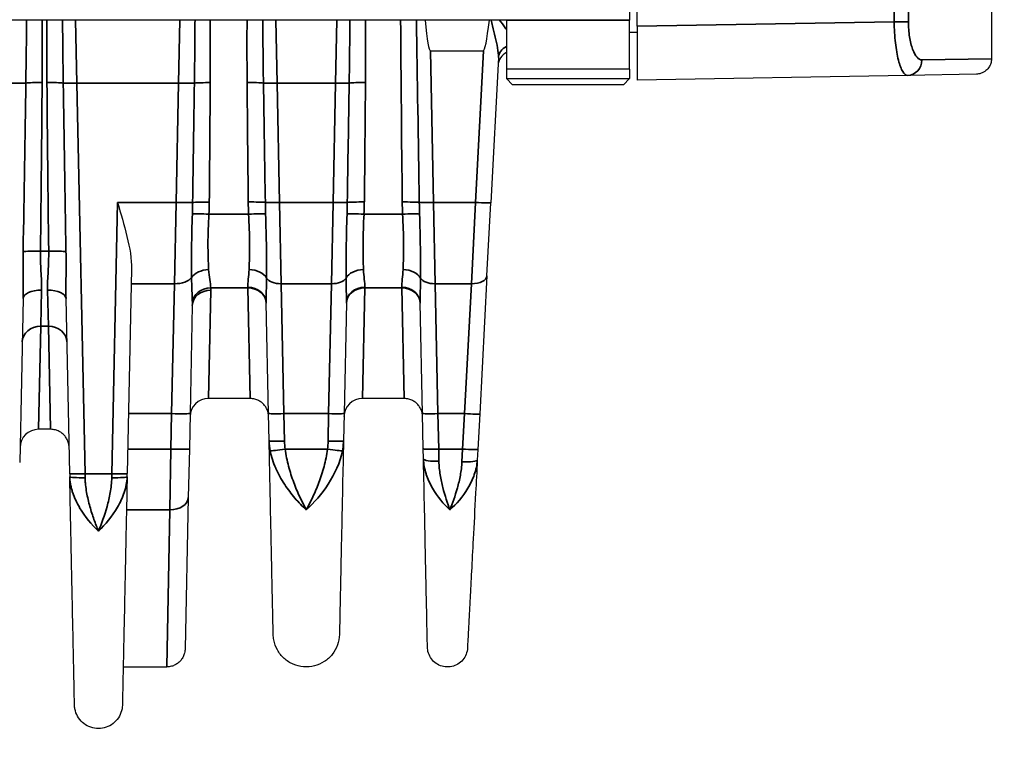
# Model space of a CAD drawing. Header units: millimetres. Extents: x 399 to 6233, y -1870 to 1602.
# Tile 117 of 256: x 4833 to 4865, y -1015 to -991. Entities that reach past the tile are written whole.
import ezdxf

# ---------------------------------------------------------------- set-up
doc = ezdxf.new("R2010")
doc.units = ezdxf.units.MM
for name, color, linetype, lineweight in [('AM_5', 3, 'Continuous', 25), ('可見 (ISO)', 7, 'Continuous', 25), ('窄部可見 (ISO)', 7, 'Continuous', 35)]:
    doc.layers.add(name, color=color, linetype=linetype, lineweight=lineweight)
doc.styles.add('尺寸標註', font='romans.shx', dxfattribs={"bigfont": 'CHINESET.SHX'})
doc.dimstyles.new('CNS1$0', dxfattribs={"dimtxt": 2.5, "dimasz": 2.5, "dimexe": 1, "dimexo": 1, "dimgap": 1.5, "dimtad": 1, "dimtoh": 1, "dimdec": 1, "dimdsep": 46, "dimtxsty": '尺寸標註', "dimcen": 0, "dimclrd": 2, "dimclre": 2, "dimclrt": 1, "dimadec": 0, "dimazin": 2, "dimtp": 0.1, "dimtm": 0.1, "dimtfac": 0.71, "dimtdec": 1, "dimtmove": 0, "dimatfit": 0, "dimfxl": 0, "dimlwd": 13, "dimlwe": 13, "dimarcsym": 0})

# ---------------------------------------------------------------- blocks, each defined once
blk = doc.blocks.new('*D290')
at = {"layer": 'AM_5', "color": 2, "lineweight": 13}
for p, q in [((4818.116, -924.944), (4881.793, -924.944)), ((4880.793, -1030.944), (4880.793, -927.444)), ((4827.43, -1033.444), (4881.793, -1033.444))]:
    blk.add_line(p, q, dxfattribs=at)
at = {"layer": 'AM_5', "color": 2, "lineweight": -2}
for points in [[(4880.377, -927.444), (4881.21, -927.444), (4880.793, -924.944)], [(4880.377, -1030.944), (4881.21, -1030.944), (4880.793, -1033.444)]]:
    blk.add_solid(points, dxfattribs=at)
at = {"layer": 'Defpoints', "color": 0, "lineweight": -2}
for p in [(4817.116, -924.944), (4880.793, -924.944), (4826.43, -1033.444)]:
    blk.add_point(p, dxfattribs=at)
at = {"layer": 'AM_5', "color": 1, "insert": (4878.043, -979.194), "char_height": 2.5, "attachment_point": 5, "rotation": 90, "style": '尺寸標註'}
blk.add_mtext('108.5', dxfattribs=at)

msp = doc.modelspace()

# ---------------------------------------------------------------- linework, layer by layer
at = {"layer": '可見 (ISO)'}
for p, q in [((4864.764, -967.801), (4864.764, -992.502)), ((4853.264, -991.444), (4853.264, -979.444)), ((4853.014, -981.044), (4853.014, -991.244)), ((4849.014, -991.244), (4744.514, -991.244)), ((4849.014, -991.244), (4849.014, -992.844)), ((4853.014, -992.844), (4853.014, -991.244)), ((4853.264, -991.444), (4853.264, -993.194)), ((4853.014, -991.644), (4853.264, -991.644)), ((4846.542, -992.244), (4848.265, -992.244)), ((4848.753, -992.466), (4848.506, -997.177)), ((4853.014, -992.844), (4849.014, -992.844)), ((4849.014, -992.844), (4849.014, -993.144)), ((4853.014, -992.844), (4853.014, -993.144)), ((4862.038, -993.041), (4853.264, -993.194)), ((4864.273, -993.002), (4862.038, -993.041)), ((4849.014, -993.144), (4853.014, -993.144)), ((4849.214, -993.344), (4849.014, -993.144)), ((4852.814, -993.344), (4849.214, -993.344)), ((4852.814, -993.344), (4853.014, -993.144)), ((4848.382, -999.549), (4848.506, -997.177)), ((4836.838, -999.328), (4836.699, -1005.969)), ((4848.382, -999.549), (4848.147, -1004.031)), ((4833.318, -1000.289), (4833.207, -1005.607)), ((4834.83, -1005.969), (4834.711, -1000.289)), ((4841.289, -1004.015), (4841.213, -1000.421)), ((4843.815, -1000.421), (4843.74, -1004.015)), ((4846.289, -1004.015), (4846.213, -1000.421)), ((4838.813, -1000.517), (4838.74, -1004.014)), ((4840.691, -1003.531), (4839.338, -1003.531)), ((4845.691, -1003.531), (4844.338, -1003.531)), ((4838.74, -1004.014), (4838.716, -1005.165)), ((4841.307, -1004.907), (4841.289, -1004.015)), ((4843.74, -1004.015), (4843.721, -1004.907)), ((4846.313, -1005.167), (4846.289, -1004.015)), ((4848.147, -1004.031), (4848.086, -1005.182)), ((4834.212, -1004.531), (4833.817, -1004.531)), ((4838.716, -1005.165), (4838.683, -1006.741)), ((4846.319, -1005.488), (4846.313, -1005.159)), ((4848.086, -1005.183), (4848.068, -1005.527)), ((4834.83, -1005.969), (4834.832, -1006.073)), ((4836.697, -1006.073), (4836.699, -1005.969)), ((4838.683, -1006.741), (4838.58, -1011.657)), ((4836.568, -1012.244), (4837.98, -1012.244))]:
    msp.add_line(p, q, dxfattribs=at)
for centre, radius, start, end in [((4849.239, -992.744), 0.5, 116.6773, 177), ((4839.338, -1004.131), 0.6, 90, 178.8), ((4844.338, -1004.131), 0.6, 90, 178.8), ((4833.817, -1005.131), 0.6, 90, 178.8)]:
    msp.add_arc(centre, radius, start, end, dxfattribs=at)
for centre, major_axis, ratio, start_param, end_param in [((4846.042, -968.371), (-0.5, 23.873), 0.02094, 2.85069, 3.141154), ((4849.515, -968.371), (1.251, 23.873), 0.020916, 3.142688, 3.433153)]:
    msp.add_ellipse(centre, major_axis=major_axis, ratio=ratio, start_param=start_param, end_param=end_param, dxfattribs=at)
for points, knots in [([(4864.764, -992.502), (4864.764, -992.556), (4864.755, -992.61), (4864.727, -992.696), (4864.711, -992.73), (4864.663, -992.809), (4864.626, -992.851), (4864.559, -992.908), (4864.531, -992.926), (4864.453, -992.968), (4864.4, -992.986), (4864.322, -992.999), (4864.297, -993.001), (4864.273, -993.002)], [0, 0, 0, 0, 0.01613951, 0.01613951, 0.02726405, 0.02726405, 0.04367273, 0.04367273, 0.05366158, 0.05366158, 0.07009685, 0.07009685, 0.07740054, 0.07740054, 0.07740054, 0.07740054]), ([(4836.384, -997.168), (4836.487, -997.519), (4836.602, -997.9), (4836.78, -998.643), (4836.845, -999.005), (4836.838, -999.328)], [-0.6655719, -0.6655719, -0.6655719, -0.6655719, -0.555783, -0.555783, -0.4460779, -0.4460779, -0.4460779, -0.4460779]), ([(4841.291, -1004.118), (4841.29, -1004.095), (4841.288, -1004.072), (4841.282, -1004.027), (4841.278, -1004.004), (4841.261, -1003.94), (4841.246, -1003.899), (4841.207, -1003.823), (4841.184, -1003.787), (4841.132, -1003.722), (4841.102, -1003.692), (4841.037, -1003.639), (4841.002, -1003.616), (4840.927, -1003.578), (4840.888, -1003.562), (4840.796, -1003.538), (4840.743, -1003.531), (4840.691, -1003.531)], [0, 0, 0, 0, 0.00692113, 0.00692113, 0.01375081, 0.01375081, 0.02679823, 0.02679823, 0.0393646, 0.0393646, 0.05193098, 0.05193098, 0.06449736, 0.06449736, 0.07706374, 0.07706374, 0.09281981, 0.09281981, 0.09281981, 0.09281981]), ([(4846.291, -1004.118), (4846.29, -1004.095), (4846.288, -1004.072), (4846.282, -1004.027), (4846.278, -1004.004), (4846.261, -1003.94), (4846.246, -1003.899), (4846.207, -1003.823), (4846.184, -1003.787), (4846.132, -1003.722), (4846.102, -1003.692), (4846.037, -1003.639), (4846.002, -1003.616), (4845.927, -1003.578), (4845.888, -1003.562), (4845.796, -1003.538), (4845.743, -1003.531), (4845.691, -1003.531)], [0, 0, 0, 0, 0.00692113, 0.00692113, 0.01375081, 0.01375081, 0.02679823, 0.02679823, 0.0393646, 0.0393646, 0.05193098, 0.05193098, 0.06449736, 0.06449736, 0.07706374, 0.07706374, 0.09281981, 0.09281981, 0.09281981, 0.09281981]), ([(4834.812, -1005.118), (4834.811, -1005.095), (4834.809, -1005.072), (4834.803, -1005.027), (4834.799, -1005.004), (4834.782, -1004.94), (4834.767, -1004.899), (4834.728, -1004.823), (4834.705, -1004.787), (4834.653, -1004.722), (4834.623, -1004.692), (4834.558, -1004.639), (4834.523, -1004.616), (4834.448, -1004.578), (4834.408, -1004.562), (4834.317, -1004.538), (4834.264, -1004.531), (4834.212, -1004.531)], [0, 0, 0, 0, 0.00692113, 0.00692113, 0.01375081, 0.01375081, 0.02679823, 0.02679823, 0.0393646, 0.0393646, 0.05193098, 0.05193098, 0.06449736, 0.06449736, 0.07706374, 0.07706374, 0.09281981, 0.09281981, 0.09281981, 0.09281981]), ([(4841.439, -1011.191), (4841.439, -1011.191), (4841.436, -1011.051), (4841.43, -1010.772), (4841.426, -1010.562), (4841.42, -1010.278), (4841.412, -1009.921), (4841.41, -1009.804), (4841.407, -1009.678), (4841.404, -1009.545), (4841.399, -1009.275), (4841.392, -1008.968), (4841.385, -1008.636), (4841.378, -1008.305), (4841.371, -1007.945), (4841.363, -1007.558), (4841.355, -1007.178), (4841.346, -1006.77), (4841.337, -1006.342), (4841.328, -1005.899), (4841.318, -1005.412), (4841.307, -1004.907)], [0.5000084, 0.5000084, 0.5000084, 0.5000084, 0.6176498, 0.6176498, 0.6176498, 0.7061501, 0.7061501, 0.7061501, 0.735298, 0.735298, 0.735298, 0.794122, 0.794122, 0.794122, 0.8529461, 0.8529461, 0.8529461, 0.9107639, 0.9107639, 0.9107639, 0.9705942, 0.9705942, 0.9705942, 0.9705942]), ([(4843.721, -1004.907), (4843.711, -1005.412), (4843.701, -1005.899), (4843.691, -1006.342), (4843.682, -1006.769), (4843.674, -1007.178), (4843.666, -1007.558), (4843.658, -1007.945), (4843.65, -1008.304), (4843.643, -1008.636), (4843.636, -1008.968), (4843.63, -1009.276), (4843.624, -1009.545), (4843.622, -1009.678), (4843.619, -1009.804), (4843.616, -1009.921), (4843.614, -1010.041), (4843.612, -1010.152), (4843.609, -1010.255), (4843.605, -1010.46), (4843.602, -1010.633), (4843.599, -1010.772), (4843.593, -1011.051), (4843.59, -1011.191), (4843.59, -1011.191)], [0.0294093, 0.0294093, 0.0294093, 0.0294093, 0.089244, 0.089244, 0.089244, 0.1470574, 0.1470574, 0.1470574, 0.2058814, 0.2058814, 0.2058814, 0.2647055, 0.2647055, 0.2647055, 0.2938656, 0.2938656, 0.2938656, 0.3235296, 0.3235296, 0.3235296, 0.3823536, 0.3823536, 0.3823536, 0.5, 0.5, 0.5, 0.5]), ([(4846.448, -1011.607), (4846.448, -1011.607), (4846.445, -1011.47), (4846.439, -1011.196), (4846.434, -1010.975), (4846.428, -1010.67), (4846.42, -1010.283), (4846.418, -1010.192), (4846.416, -1010.095), (4846.414, -1009.995), (4846.408, -1009.731), (4846.402, -1009.432), (4846.395, -1009.109), (4846.389, -1008.786), (4846.381, -1008.437), (4846.373, -1008.062), (4846.364, -1007.604), (4846.353, -1007.101), (4846.342, -1006.568), (4846.335, -1006.23), (4846.327, -1005.87), (4846.32, -1005.496)], [0.5000084, 0.5000084, 0.5000084, 0.5000084, 0.6173605, 0.6173605, 0.6173605, 0.7122881, 0.7122881, 0.7122881, 0.7347193, 0.7347193, 0.7347193, 0.7933987, 0.7933987, 0.7933987, 0.8520781, 0.8520781, 0.8520781, 0.9238154, 0.9238154, 0.9238154, 0.9694349, 0.9694349, 0.9694349, 0.9694349]), ([(4848.068, -1005.527), (4848.049, -1005.899), (4848.03, -1006.257), (4848.012, -1006.595), (4847.984, -1007.127), (4847.958, -1007.63), (4847.934, -1008.089), (4847.914, -1008.463), (4847.896, -1008.812), (4847.879, -1009.134), (4847.862, -1009.456), (4847.847, -1009.755), (4847.833, -1010.018), (4847.828, -1010.118), (4847.823, -1010.214), (4847.818, -1010.305), (4847.81, -1010.453), (4847.803, -1010.589), (4847.796, -1010.712), (4847.786, -1010.912), (4847.777, -1011.081), (4847.77, -1011.218), (4847.756, -1011.49), (4847.749, -1011.627), (4847.749, -1011.627)], [0.0306519, 0.0306519, 0.0306519, 0.0306519, 0.0761423, 0.0761423, 0.0761423, 0.1479894, 0.1479894, 0.1479894, 0.2066581, 0.2066581, 0.2066581, 0.2653269, 0.2653269, 0.2653269, 0.287704, 0.287704, 0.287704, 0.3239956, 0.3239956, 0.3239956, 0.3826644, 0.3826644, 0.3826644, 0.5, 0.5, 0.5, 0.5]), ([(4834.987, -1013.483), (4834.987, -1013.483), (4834.983, -1013.316), (4834.976, -1012.983), (4834.973, -1012.817), (4834.969, -1012.612), (4834.964, -1012.368), (4834.96, -1012.209), (4834.957, -1012.033), (4834.953, -1011.841), (4834.95, -1011.739), (4834.948, -1011.633), (4834.946, -1011.523), (4834.939, -1011.202), (4834.932, -1010.845), (4834.923, -1010.455), (4834.915, -1010.066), (4834.906, -1009.643), (4834.897, -1009.186), (4834.887, -1008.729), (4834.877, -1008.24), (4834.866, -1007.721), (4834.863, -1007.565), (4834.86, -1007.407), (4834.856, -1007.248), (4834.848, -1006.874), (4834.84, -1006.479), (4834.832, -1006.073)], [0.5000077, 0.5000077, 0.5000077, 0.5000077, 0.6183797, 0.6183797, 0.6183797, 0.6775684, 0.6775684, 0.6775684, 0.7162875, 0.7162875, 0.7162875, 0.736757, 0.736757, 0.736757, 0.7959457, 0.7959457, 0.7959457, 0.8551343, 0.8551343, 0.8551343, 0.914323, 0.914323, 0.914323, 0.9320642, 0.9320642, 0.9320642, 0.9735087, 0.9735087, 0.9735087, 0.9735087]), ([(4836.697, -1006.073), (4836.689, -1006.479), (4836.68, -1006.874), (4836.672, -1007.248), (4836.669, -1007.407), (4836.666, -1007.565), (4836.663, -1007.721), (4836.652, -1008.24), (4836.641, -1008.729), (4836.632, -1009.186), (4836.622, -1009.642), (4836.613, -1010.065), (4836.605, -1010.455), (4836.597, -1010.845), (4836.59, -1011.202), (4836.583, -1011.523), (4836.581, -1011.633), (4836.578, -1011.739), (4836.576, -1011.841), (4836.572, -1012.033), (4836.569, -1012.209), (4836.565, -1012.368), (4836.56, -1012.611), (4836.556, -1012.817), (4836.552, -1012.984), (4836.545, -1013.316), (4836.542, -1013.483), (4836.542, -1013.483)], [0.0264933, 0.0264933, 0.0264933, 0.0264933, 0.0679433, 0.0679433, 0.0679433, 0.0856819, 0.0856819, 0.0856819, 0.1448706, 0.1448706, 0.1448706, 0.2040592, 0.2040592, 0.2040592, 0.2632479, 0.2632479, 0.2632479, 0.2837247, 0.2837247, 0.2837247, 0.3224365, 0.3224365, 0.3224365, 0.3816251, 0.3816251, 0.3816251, 0.5, 0.5, 0.5, 0.5]), ([(4843.59, -1011.191), (4843.587, -1011.306), (4843.566, -1011.423), (4843.487, -1011.642), (4843.429, -1011.746), (4843.284, -1011.929), (4843.195, -1012.009), (4842.999, -1012.135), (4842.89, -1012.183), (4842.664, -1012.24), (4842.544, -1012.25), (4842.312, -1012.231), (4842.196, -1012.202), (4841.982, -1012.11), (4841.881, -1012.045), (4841.708, -1011.889), (4841.633, -1011.796), (4841.519, -1011.593), (4841.478, -1011.48), (4841.446, -1011.308), (4841.44, -1011.249), (4841.439, -1011.191)], [0, 0, 0, 0, 0.0347035, 0.0347035, 0.0696795, 0.0696795, 0.1046456, 0.1046456, 0.139612, 0.139612, 0.1745784, 0.1745784, 0.2095448, 0.2095448, 0.2445112, 0.2445112, 0.2794777, 0.2794777, 0.3144441, 0.3144441, 0.3320164, 0.3320164, 0.3320164, 0.3320164]), ([(4838.58, -1011.657), (4838.58, -1011.68), (4838.578, -1011.703), (4838.572, -1011.748), (4838.567, -1011.77), (4838.551, -1011.835), (4838.535, -1011.876), (4838.497, -1011.952), (4838.474, -1011.988), (4838.421, -1012.053), (4838.391, -1012.083), (4838.326, -1012.136), (4838.291, -1012.159), (4838.216, -1012.197), (4838.177, -1012.212), (4838.086, -1012.237), (4838.033, -1012.244), (4837.98, -1012.244)], [0, 0, 0, 0, 0.00692113, 0.00692113, 0.01375081, 0.01375081, 0.02679823, 0.02679823, 0.0393646, 0.0393646, 0.05193098, 0.05193098, 0.06449736, 0.06449736, 0.07706374, 0.07706374, 0.09281867, 0.09281867, 0.09281867, 0.09281867]), ([(4847.749, -1011.627), (4847.745, -1011.697), (4847.73, -1011.767), (4847.678, -1011.897), (4847.641, -1011.96), (4847.55, -1012.067), (4847.495, -1012.114), (4847.374, -1012.187), (4847.307, -1012.214), (4847.169, -1012.244), (4847.097, -1012.248), (4846.956, -1012.232), (4846.887, -1012.213), (4846.759, -1012.153), (4846.699, -1012.112), (4846.597, -1012.014), (4846.554, -1011.956), (4846.489, -1011.831), (4846.466, -1011.763), (4846.451, -1011.664), (4846.448, -1011.635), (4846.448, -1011.607)], [0, 0, 0, 0, 0.0209405, 0.0209405, 0.0421091, 0.0421091, 0.0632694, 0.0632694, 0.08443, 0.08443, 0.1055906, 0.1055906, 0.1267512, 0.1267512, 0.1479119, 0.1479119, 0.1690725, 0.1690725, 0.1902331, 0.1902331, 0.1988858, 0.1988858, 0.1988858, 0.1988858]), ([(4836.542, -1013.483), (4836.54, -1013.566), (4836.525, -1013.65), (4836.468, -1013.808), (4836.426, -1013.884), (4836.321, -1014.016), (4836.257, -1014.074), (4836.115, -1014.165), (4836.036, -1014.2), (4835.873, -1014.241), (4835.786, -1014.248), (4835.618, -1014.235), (4835.534, -1014.214), (4835.38, -1014.147), (4835.307, -1014.101), (4835.182, -1013.988), (4835.128, -1013.92), (4835.045, -1013.774), (4835.016, -1013.692), (4834.992, -1013.568), (4834.988, -1013.525), (4834.987, -1013.483)], [0, 0, 0, 0, 0.0250428, 0.0250428, 0.0503287, 0.0503287, 0.0756059, 0.0756059, 0.1008834, 0.1008834, 0.1261608, 0.1261608, 0.1514383, 0.1514383, 0.1767157, 0.1767157, 0.2019932, 0.2019932, 0.2272707, 0.2272707, 0.2400159, 0.2400159, 0.2400159, 0.2400159])]:
    msp.add_open_spline(points, degree=3, knots=knots, dxfattribs=at)
at = {"layer": '窄部可見 (ISO)'}
for p, q in [((4861.606, -991.299), (4861.606, -934.14)), ((4862.068, -934.139), (4862.068, -991.299)), ((4835.064, -993.291), (4835.021, -991.244)), ((4838.408, -991.244), (4838.365, -993.291)), ((4841.564, -993.291), (4841.521, -991.244)), ((4843.508, -991.244), (4843.465, -993.291)), ((4853.014, -991.244), (4849.014, -991.244)), ((4853.264, -991.444), (4861.606, -991.299)), ((4862.068, -991.299), (4861.606, -991.299)), ((4846.542, -992.244), (4846.645, -997.168)), ((4848.007, -997.168), (4848.265, -992.244)), ((4862.504, -992.541), (4864.764, -992.502)), ((4838.365, -993.291), (4835.064, -993.291)), ((4835.064, -993.291), (4835.329, -1005.976)), ((4838.284, -997.168), (4838.365, -993.291)), ((4843.465, -993.291), (4841.564, -993.291)), ((4841.564, -993.291), (4841.645, -997.168)), ((4843.384, -997.168), (4843.465, -993.291)), ((4836.199, -1005.976), (4836.384, -997.168)), ((4836.384, -997.168), (4838.284, -997.168)), ((4838.284, -997.168), (4838.235, -999.804)), ((4841.645, -997.168), (4843.384, -997.168)), ((4841.695, -999.804), (4841.645, -997.168)), ((4843.384, -997.168), (4843.334, -999.804)), ((4846.645, -997.168), (4848.007, -997.168)), ((4846.695, -999.804), (4846.645, -997.168)), ((4848.007, -997.168), (4847.882, -999.804)), ((4838.815, -997.506), (4838.815, -997.506)), ((4839.352, -997.547), (4840.641, -997.547)), ((4841.192, -997.506), (4841.192, -997.506)), ((4843.837, -997.506), (4843.837, -997.506)), ((4844.388, -997.547), (4845.641, -997.547)), ((4846.192, -997.506), (4846.192, -997.506)), ((4833.88, -998.746), (4834.148, -998.746)), ((4838.786, -999.34), (4838.786, -999.34)), ((4841.223, -999.34), (4841.223, -999.34)), ((4843.806, -999.34), (4843.806, -999.34)), ((4846.223, -999.34), (4846.223, -999.34)), ((4836.828, -999.804), (4838.235, -999.804)), ((4838.14, -1004.022), (4838.235, -999.804)), ((4841.695, -999.804), (4843.334, -999.804)), ((4841.695, -999.804), (4841.788, -1004.022)), ((4843.24, -1004.022), (4843.334, -999.804)), ((4846.695, -999.804), (4847.882, -999.804)), ((4846.695, -999.804), (4846.788, -1004.022)), ((4847.647, -1004.022), (4847.882, -999.804)), ((4833.889, -1001.183), (4833.918, -1000.013)), ((4834.111, -1000.013), (4834.14, -1001.183)), ((4839.338, -1003.531), (4839.413, -1000.014)), ((4840.614, -999.94), (4839.412, -999.94)), ((4840.613, -999.923), (4840.614, -999.94)), ((4840.691, -1003.531), (4840.614, -999.94)), ((4844.338, -1003.531), (4844.415, -999.94)), ((4844.415, -999.94), (4844.415, -999.923)), ((4845.614, -999.94), (4844.415, -999.94)), ((4845.613, -999.923), (4845.614, -999.94)), ((4845.691, -1003.531), (4845.614, -999.94)), ((4833.817, -1004.531), (4833.889, -1001.183)), ((4834.14, -1001.183), (4833.889, -1001.183)), ((4834.212, -1004.531), (4834.14, -1001.183)), ((4838.14, -1004.022), (4836.74, -1004.022)), ((4838.116, -1005.174), (4838.14, -1004.022)), ((4843.24, -1004.022), (4841.788, -1004.022)), ((4841.788, -1004.022), (4841.807, -1004.913)), ((4843.222, -1004.913), (4843.24, -1004.022)), ((4847.647, -1004.022), (4846.788, -1004.022)), ((4846.788, -1004.022), (4846.813, -1005.174)), ((4847.587, -1005.174), (4847.647, -1004.022)), ((4836.716, -1005.174), (4838.116, -1005.174)), ((4838.083, -1007.143), (4838.116, -1005.174)), ((4841.828, -1005.174), (4843.2, -1005.174)), ((4846.813, -1005.174), (4847.587, -1005.174)), ((4846.819, -1005.568), (4846.813, -1005.174)), ((4847.587, -1005.174), (4847.569, -1005.587)), ((4835.329, -1005.976), (4836.199, -1005.976)), ((4835.332, -1006.101), (4835.329, -1005.976)), ((4836.199, -1005.976), (4836.197, -1006.101)), ((4838.083, -1007.143), (4836.675, -1007.143)), ((4837.98, -1012.244), (4838.083, -1007.143))]:
    msp.add_line(p, q, dxfattribs=at)
for centre, major_axis, ratio, start_param, end_param in [((4847.017, -1014.901), (-0.964, 45.999), 0.010868, 1.03039, 1.174793), ((4849.252, -992.492), (-0.499, 0.026), 0.873657, 5.253727, 6.283185), ((4862.029, -992.541), (0.009, -0.5), 0.950581, 0, 1.554205), ((4832.965, -993.273), (0.5, -0.01), 0.034892, 4.71312, 5.795128), ((4832.512, -1014.901), (0.964, 45.999), 0.010868, 5.0711, 5.201678), ((4833.936, -993.311), (-0.6, 0.005), 0.058756, 4.712873, 5.794533), ((4833.159, -1006.113), (-0.533, -32.384), 0.019013, 1.800628, 1.978702), ((4834.093, -993.311), (-0.6, -0.005), 0.058756, 3.630245, 4.711905), ((4834.869, -1006.113), (0.533, -32.384), 0.019013, 4.304483, 4.482558), ((4835.064, -993.273), (0.5, 0.01), 0.034892, 3.62965, 4.711658), ((4835.517, -1014.901), (-0.964, 45.999), 0.010868, 1.081508, 1.212085), ((4838.365, -993.27), (-0.6, 0.013), 0.034892, 1.571527, 2.60279), ((1978.894, -953.915), (2860.217, 15.262), 0.998902, 6.262704, 6.264061), ((4839.394, -993.313), (-0.6, 0.004), 0.058757, 4.712779, 5.743713), ((4838.52, -1008.383), (-0.566, -35.382), 0.019792, 1.894088, 2.012194), ((4840.593, -993.311), (-0.6, -0.005), 0.058756, 3.630245, 4.711905), ((4841.371, -1005.832), (0.529, -32.381), 0.019208, 4.313885, 4.44068), ((4841.564, -993.273), (-0.5, -0.01), 0.034892, 0.488057, 1.570065), ((7969.044, -945.928), (-3128.226, 18.641), 0.998953, 0.021122, 0.022363), ((4843.465, -993.273), (0.5, -0.01), 0.034892, 4.71312, 5.795128), ((1715.984, -945.928), (3128.226, 18.641), 0.998953, 6.260823, 6.262063), ((4844.436, -993.311), (-0.6, 0.005), 0.058756, 4.712873, 5.794533), ((4843.658, -1005.832), (-0.529, -32.381), 0.019208, 1.842505, 1.969301), ((4838.284, -997.147), (-0.6, 0.013), 0.034892, 1.571527, 2.690649), ((4834.653, -996.744), (-0.098, 8.678), 0.48068, 4.615075, 4.658173), ((4839.363, -997.188), (-0.6, 0.006), 0.058756, 4.712939, 5.831699), ((4829.293, -997.06), (10.07, 0), 0.998272, 6.234735, 6.273976), ((4840.63, -997.187), (-0.6, -0.007), 0.058755, 3.536831, 4.711744), ((4852.308, -997.025), (-11.679, 0), 0.998272, 0.010815, 0.044766), ((4841.645, -997.151), (-0.5, -0.01), 0.034892, 0.394772, 1.570065), ((4844.195, -996.756), (-0.015, -8.387), 0.359374, 4.762021, 4.807062), ((4843.384, -997.151), (0.5, -0.01), 0.034892, 4.71312, 5.888413), ((4840.834, -996.756), (-0.015, 8.387), 0.359374, 4.617716, 4.662757), ((4844.399, -997.187), (-0.6, 0.007), 0.058755, 4.713034, 5.887947), ((4832.72, -997.025), (11.679, 0), 0.998272, 6.23842, 6.27237), ((4845.63, -997.187), (-0.6, -0.007), 0.058755, 3.536831, 4.711744), ((4857.308, -997.025), (-11.679, 0), 0.998272, 0.010815, 0.044766), ((4846.645, -997.151), (-0.5, -0.01), 0.034892, 0.394772, 1.570065), ((4849.195, -996.756), (-0.015, -8.387), 0.359374, 4.762021, 4.807062), ((4848.007, -997.151), (0.499, -0.026), 0.034852, 4.714215, 6.283185), ((4839.352, -997.582), (-0.599, 0.029), 0.058689, 4.715248, 5.8287), ((4840.641, -997.582), (-0.599, -0.027), 0.058699, 3.540675, 4.709747), ((4844.388, -997.582), (-0.599, 0.027), 0.058699, 4.715031, 5.884103), ((4845.641, -997.582), (-0.599, -0.027), 0.058699, 3.540675, 4.709747), ((4833.88, -998.781), (-0.6, 0.007), 0.058754, 4.713094, 5.925287), ((4834.148, -998.781), (0.6, 0.007), 0.058754, 0.357898, 1.570091), ((4839.342, -999.743), (-0.599, -0.027), 0.65857, 4.682756, 5.858717), ((4840.656, -999.742), (0.6, -0.02), 0.658485, 0.357875, 1.592999), ((4844.372, -999.742), (-0.6, -0.02), 0.658485, 4.690186, 5.92531), ((4845.656, -999.742), (0.6, -0.02), 0.658485, 0.357875, 1.592999), ((4838.235, -999.467), (0.6, -0.013), 0.56206, 4.724162, 5.89911), ((4841.695, -999.523), (-0.5, -0.01), 0.56206, 0.324392, 1.559023), ((4843.334, -999.523), (0.5, -0.01), 0.56206, 4.724162, 5.958793), ((4846.695, -999.523), (-0.5, -0.01), 0.56206, 0.324392, 1.559023), ((4847.882, -999.523), (0.499, -0.026), 0.561617, 4.741814, 6.283185), ((4833.918, -1000.302), (-0.6, 0.013), 0.481235, 4.722469, 6.283185), ((4834.111, -1000.302), (0.6, 0.013), 0.481235, 0, 1.560716), ((4839.413, -1000.53), (-0.6, 0.013), 0.859283, 4.730386, 6.283185), ((4839.412, -1000.454), (-0.599, -0.028), 0.856112, 4.672228, 6.168877), ((4840.613, -1000.434), (0.6, 0.013), 0.850862, 0, 1.552975), ((4840.614, -1000.454), (0.6, 0.013), 0.856313, 0, 1.552861), ((4844.415, -1000.434), (-0.6, 0.013), 0.850862, 4.73021, 6.283185), ((4844.415, -1000.454), (-0.6, 0.013), 0.856313, 4.730324, 6.283185), ((4845.613, -1000.434), (0.6, 0.013), 0.850862, 0, 1.552975), ((4845.614, -1000.454), (0.6, 0.013), 0.856313, 0, 1.552861), ((4833.889, -1001.706), (-0.6, 0.013), 0.871195, 4.730636, 6.283185), ((4834.14, -1001.706), (0.6, 0.013), 0.871195, 0, 1.552549), ((4838.14, -1004.001), (0.6, -0.013), 0.034892, 4.71312, 6.283185), ((4841.788, -1004.005), (-0.5, -0.01), 0.034892, 0, 1.570065), ((4843.24, -1004.005), (0.5, -0.01), 0.034892, 4.71312, 6.283185), ((4846.788, -1004.005), (-0.5, -0.01), 0.034892, 0, 1.570065), ((4847.647, -1004.005), (0.499, -0.026), 0.034852, 4.714215, 6.283185), ((4838.116, -1005.153), (0.6, -0.013), 0.034892, 4.71312, 6.283185), ((4841.828, -1005.156), (-0.495, -0.072), 0.034539, 0.169758, 1.565787), ((4843.2, -1005.156), (0.495, -0.072), 0.034539, 4.717398, 6.113427), ((4846.813, -1005.156), (-0.5, -0.01), 0.034892, 0, 1.570065), ((4847.587, -1005.156), (0.499, -0.026), 0.034852, 4.714215, 6.283185), ((4835.329, -1005.958), (-0.5, -0.01), 0.034892, 0, 1.570065), ((4836.197, -1006.063), (0.5, -0.01), 0.076588, 4.713993, 6.283185), ((4836.199, -1005.958), (0.5, -0.01), 0.034892, 4.71312, 6.283185), ((4836.477, -1007.005), (0.5, -0.01), 0.691378, 2.40811, 2.408131), ((4838.083, -1006.728), (0.6, -0.013), 0.69138, 4.72687, 6.283185)]:
    msp.add_ellipse(centre, major_axis=major_axis, ratio=ratio, start_param=start_param, end_param=end_param, dxfattribs=at)
for points, knots in [([(4833.406, -993.291), (4833.411, -992.958), (4833.416, -992.625), (4833.42, -992.292), (4833.424, -991.942), (4833.428, -991.593), (4833.431, -991.244)], [0, 0, 0, 0, 0.001000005, 0.001000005, 0.001000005, 0.002048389, 0.002048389, 0.002048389, 0.002048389]), ([(4834.598, -991.244), (4834.601, -991.563), (4834.604, -991.882), (4834.608, -992.202), (4834.612, -992.565), (4834.617, -992.928), (4834.622, -993.291)], [0.000041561, 0.000041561, 0.000041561, 0.000041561, 0.001000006, 0.001000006, 0.001000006, 0.00208995, 0.00208995, 0.00208995, 0.00208995]), ([(4838.88, -993.291), (4838.885, -992.892), (4838.89, -992.492), (4838.894, -992.092), (4838.896, -991.81), (4838.898, -991.527), (4838.9, -991.244)], [0, 0, 0, 0, 0.001200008, 0.001200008, 0.001200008, 0.002049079, 0.002049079, 0.002049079, 0.002049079]), ([(4841.098, -991.244), (4841.101, -991.563), (4841.104, -991.882), (4841.108, -992.202), (4841.112, -992.565), (4841.117, -992.928), (4841.122, -993.291)], [0.000041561, 0.000041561, 0.000041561, 0.000041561, 0.001000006, 0.001000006, 0.001000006, 0.00208995, 0.00208995, 0.00208995, 0.00208995]), ([(4843.906, -993.291), (4843.911, -992.958), (4843.916, -992.625), (4843.92, -992.292), (4843.924, -991.942), (4843.928, -991.593), (4843.931, -991.244)], [0, 0, 0, 0, 0.001000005, 0.001000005, 0.001000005, 0.002048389, 0.002048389, 0.002048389, 0.002048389]), ([(4848.753, -992.466), (4848.758, -992.368), (4848.745, -992.261), (4848.725, -992.148), (4848.706, -992.034), (4848.68, -991.918), (4848.652, -991.799), (4848.624, -991.68), (4848.593, -991.558), (4848.563, -991.436), (4848.547, -991.372), (4848.532, -991.308), (4848.518, -991.244)], [0, 0, 0, 0, 0.000385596, 0.000385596, 0.000385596, 0.000771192, 0.000771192, 0.000771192, 0.001156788, 0.001156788, 0.001156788, 0.001356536, 0.001356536, 0.001356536, 0.001356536]), ([(4848.79, -991.244), (4848.85, -991.33), (4848.912, -991.412), (4848.97, -991.494), (4848.985, -991.515), (4849, -991.536), (4849.014, -991.557)], [0.00055001, 0.00055001, 0.00055001, 0.00055001, 0.0008873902, 0.0008873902, 0.0008873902, 0.0009751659, 0.0009751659, 0.0009751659, 0.0009751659]), ([(4862.038, -993.041), (4861.986, -993.042), (4861.934, -993), (4861.884, -992.917), (4861.859, -992.875), (4861.835, -992.824), (4861.811, -992.763), (4861.811, -992.761), (4861.81, -992.759), (4861.809, -992.757), (4861.787, -992.698), (4861.765, -992.629), (4861.745, -992.552), (4861.745, -992.549), (4861.744, -992.546), (4861.743, -992.544), (4861.723, -992.466), (4861.705, -992.382), (4861.689, -992.291), (4861.689, -992.288), (4861.688, -992.285), (4861.687, -992.282), (4861.671, -992.19), (4861.657, -992.089), (4861.645, -991.986), (4861.621, -991.772), (4861.608, -991.537), (4861.606, -991.299)], [0, 0, 0, 0, 0.000685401, 0.000685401, 0.000685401, 0.001029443, 0.001029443, 0.001029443, 0.00104043, 0.00104043, 0.00104043, 0.001375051, 0.001375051, 0.001375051, 0.00138724, 0.00138724, 0.00138724, 0.001722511, 0.001722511, 0.001722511, 0.00173405, 0.00173405, 0.00173405, 0.002071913, 0.002071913, 0.002071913, 0.00277448, 0.00277448, 0.00277448, 0.00277448]), ([(4862.068, -991.299), (4862.068, -991.469), (4862.081, -991.637), (4862.105, -991.79), (4862.117, -991.866), (4862.132, -991.94), (4862.148, -992.007), (4862.165, -992.075), (4862.184, -992.137), (4862.205, -992.193), (4862.226, -992.25), (4862.249, -992.301), (4862.272, -992.344), (4862.296, -992.387), (4862.32, -992.424), (4862.346, -992.453), (4862.398, -992.512), (4862.451, -992.542), (4862.504, -992.541)], [0, 0, 0, 0, 0.000509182, 0.000509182, 0.000509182, 0.00076434, 0.00076434, 0.00076434, 0.001020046, 0.001020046, 0.001020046, 0.001276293, 0.001276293, 0.001276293, 0.001532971, 0.001532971, 0.001532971, 0.002047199, 0.002047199, 0.002047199, 0.002047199]), ([(4838.789, -999.605), (4838.785, -999.311), (4838.784, -998.98), (4838.788, -998.633), (4838.792, -998.285), (4838.801, -997.916), (4838.814, -997.541)], [0.001060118, 0.001060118, 0.001060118, 0.001060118, 0.002188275, 0.002188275, 0.002188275, 0.003316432, 0.003316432, 0.003316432, 0.003316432]), ([(4839.352, -997.547), (4839.333, -997.879), (4839.322, -998.206), (4839.32, -998.814), (4839.329, -999.101), (4839.342, -999.348)], [0, 0, 0, 0, 0.00099613, 0.00099613, 0.001992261, 0.001992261, 0.001992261, 0.001992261]), ([(4840.656, -999.347), (4840.666, -999.096), (4840.673, -998.814), (4840.671, -998.507), (4840.669, -998.199), (4840.659, -997.879), (4840.641, -997.547)], [0, 0, 0, 0, 0.000987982, 0.000987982, 0.000987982, 0.001975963, 0.001975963, 0.001975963, 0.001975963]), ([(4841.193, -997.544), (4841.205, -997.921), (4841.214, -998.288), (4841.223, -998.993), (4841.224, -999.322), (4841.223, -999.623)], [0, 0, 0, 0, 0.001138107, 0.001138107, 0.002276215, 0.002276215, 0.002276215, 0.002276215]), ([(4843.806, -999.623), (4843.805, -999.322), (4843.805, -998.995), (4843.81, -998.642), (4843.815, -998.289), (4843.824, -997.922), (4843.836, -997.544)], [0, 0, 0, 0, 0.001125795, 0.001125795, 0.001125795, 0.00225159, 0.00225159, 0.00225159, 0.00225159]), ([(4844.388, -997.547), (4844.37, -997.879), (4844.359, -998.202), (4844.357, -998.51), (4844.356, -998.817), (4844.362, -999.096), (4844.372, -999.347)], [0, 0, 0, 0, 0.000987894, 0.000987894, 0.000987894, 0.001975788, 0.001975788, 0.001975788, 0.001975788]), ([(4845.656, -999.347), (4845.666, -999.096), (4845.673, -998.814), (4845.671, -998.507), (4845.669, -998.199), (4845.659, -997.879), (4845.641, -997.547)], [0, 0, 0, 0, 0.000987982, 0.000987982, 0.000987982, 0.001975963, 0.001975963, 0.001975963, 0.001975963]), ([(4846.193, -997.544), (4846.205, -997.922), (4846.214, -998.287), (4846.223, -998.992), (4846.224, -999.322), (4846.223, -999.623)], [0, 0, 0, 0, 0.001125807, 0.001125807, 0.002251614, 0.002251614, 0.002251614, 0.002251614]), ([(4833.318, -1000.289), (4833.323, -1000.045), (4833.32, -999.796), (4833.317, -999.546), (4833.317, -999.541), (4833.317, -999.536), (4833.317, -999.531), (4833.315, -999.276), (4833.314, -999.02), (4833.319, -998.762)], [0, 0, 0, 0, 0.000759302, 0.000759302, 0.000759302, 0.000774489, 0.000774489, 0.000774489, 0.001548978, 0.001548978, 0.001548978, 0.001548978]), ([(4833.88, -998.746), (4833.877, -998.969), (4833.886, -999.186), (4833.909, -999.61), (4833.923, -999.818), (4833.918, -1000.013)], [0, 0, 0, 0, 0.000661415, 0.000661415, 0.001322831, 0.001322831, 0.001322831, 0.001322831]), ([(4834.111, -1000.013), (4834.106, -999.817), (4834.119, -999.614), (4834.142, -999.19), (4834.152, -998.968), (4834.148, -998.746)], [0, 0, 0, 0, 0.000661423, 0.000661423, 0.001322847, 0.001322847, 0.001322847, 0.001322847]), ([(4834.71, -998.762), (4834.715, -999.02), (4834.714, -999.277), (4834.711, -999.532), (4834.711, -999.538), (4834.711, -999.544), (4834.711, -999.551), (4834.709, -999.799), (4834.705, -1000.046), (4834.711, -1000.289)], [0, 0, 0, 0, 0.000774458, 0.000774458, 0.000774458, 0.000793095, 0.000793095, 0.000793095, 0.001548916, 0.001548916, 0.001548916, 0.001548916]), ([(4840.613, -999.923), (4840.611, -999.844), (4840.621, -999.757), (4840.631, -999.66), (4840.641, -999.564), (4840.652, -999.46), (4840.656, -999.347)], [0, 0, 0, 0, 0.000446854, 0.000446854, 0.000446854, 0.000893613, 0.000893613, 0.000893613, 0.000893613]), ([(4844.372, -999.347), (4844.377, -999.46), (4844.388, -999.564), (4844.398, -999.66), (4844.408, -999.757), (4844.417, -999.844), (4844.415, -999.923)], [0, 0, 0, 0, 0.000446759, 0.000446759, 0.000446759, 0.000893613, 0.000893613, 0.000893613, 0.000893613]), ([(4845.613, -999.923), (4845.611, -999.844), (4845.621, -999.757), (4845.631, -999.66), (4845.641, -999.564), (4845.652, -999.46), (4845.656, -999.347)], [0, 0, 0, 0, 0.000446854, 0.000446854, 0.000446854, 0.000893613, 0.000893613, 0.000893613, 0.000893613]), ([(4841.223, -999.623), (4841.222, -999.765), (4841.219, -999.905), (4841.216, -1000.043), (4841.214, -1000.172), (4841.211, -1000.298), (4841.213, -1000.421)], [0, 0, 0, 0, 0.000535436, 0.000535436, 0.000535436, 0.00103578, 0.00103578, 0.00103578, 0.00103578]), ([(4843.815, -1000.421), (4843.818, -1000.298), (4843.815, -1000.172), (4843.812, -1000.043), (4843.809, -999.905), (4843.806, -999.765), (4843.806, -999.623)], [0.000000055, 0.000000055, 0.000000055, 0.000000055, 0.000500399, 0.000500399, 0.000500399, 0.001035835, 0.001035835, 0.001035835, 0.001035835]), ([(4846.223, -999.623), (4846.222, -999.765), (4846.219, -999.905), (4846.216, -1000.043), (4846.214, -1000.172), (4846.211, -1000.298), (4846.213, -1000.421)], [0, 0, 0, 0, 0.000535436, 0.000535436, 0.000535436, 0.00103578, 0.00103578, 0.00103578, 0.00103578]), ([(4841.807, -1004.913), (4841.676, -1004.916), (4841.546, -1004.917), (4841.454, -1004.915), (4841.361, -1004.914), (4841.307, -1004.911), (4841.307, -1004.907)], [0, 0, 0, 0, 0.5, 0.5, 0.5, 1, 1, 1, 1]), ([(4843.222, -1004.913), (4843.352, -1004.916), (4843.482, -1004.917), (4843.575, -1004.916), (4843.667, -1004.915), (4843.721, -1004.912), (4843.721, -1004.907)], [0, 0, 0, 0, 0.5, 0.5, 0.5, 1, 1, 1, 1]), ([(4843.721, -1004.907), (4843.721, -1004.912), (4843.721, -1004.919), (4843.721, -1004.925), (4843.721, -1004.931), (4843.721, -1004.938), (4843.72, -1004.945), (4843.72, -1004.958), (4843.719, -1004.972), (4843.718, -1004.986), (4843.717, -1005.013), (4843.714, -1005.04), (4843.712, -1005.067), (4843.706, -1005.121), (4843.698, -1005.176), (4843.688, -1005.23)], [-0.00000006, -0.00000006, -0.00000006, -0.00000006, 0.0000185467, 0.0000185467, 0.0000185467, 0.0000394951, 0.0000394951, 0.0000394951, 0.0000814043, 0.0000814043, 0.0000814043, 0.0001653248, 0.0001653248, 0.0001653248, 0.0003340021, 0.0003340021, 0.0003340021, 0.0003340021]), ([(4842.514, -1007.143), (4842.452, -1007.087), (4842.389, -1007.028), (4842.327, -1006.964), (4842.265, -1006.901), (4842.204, -1006.835), (4842.144, -1006.765), (4842.028, -1006.63), (4841.917, -1006.484), (4841.814, -1006.326), (4841.81, -1006.321), (4841.807, -1006.316), (4841.803, -1006.31), (4841.7, -1006.152), (4841.606, -1005.982), (4841.528, -1005.808), (4841.525, -1005.802), (4841.523, -1005.796), (4841.52, -1005.79), (4841.441, -1005.609), (4841.378, -1005.421), (4841.341, -1005.23)], [-0.00001134, -0.00001134, -0.00001134, -0.00001134, 0.00028763, 0.00028763, 0.00028763, 0.0005866, 0.0005866, 0.0005866, 0.001165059, 0.001165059, 0.001165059, 0.001184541, 0.001184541, 0.001184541, 0.001762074, 0.001762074, 0.001762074, 0.001782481, 0.001782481, 0.001782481, 0.002380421, 0.002380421, 0.002380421, 0.002380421]), ([(4841.828, -1005.174), (4841.852, -1005.365), (4841.89, -1005.551), (4841.938, -1005.732), (4841.986, -1005.912), (4842.044, -1006.088), (4842.105, -1006.254), (4842.167, -1006.419), (4842.233, -1006.576), (4842.302, -1006.725), (4842.371, -1006.874), (4842.444, -1007.015), (4842.514, -1007.143)], [0, 0, 0, 0, 0.000572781, 0.000572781, 0.000572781, 0.001145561, 0.001145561, 0.001145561, 0.001718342, 0.001718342, 0.001718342, 0.002291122, 0.002291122, 0.002291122, 0.002291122]), ([(4842.514, -1007.143), (4842.586, -1007.014), (4842.658, -1006.874), (4842.727, -1006.725), (4842.795, -1006.578), (4842.86, -1006.423), (4842.921, -1006.261), (4842.983, -1006.095), (4843.04, -1005.919), (4843.089, -1005.738), (4843.137, -1005.555), (4843.177, -1005.368), (4843.2, -1005.174)], [-0.000011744, -0.000011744, -0.000011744, -0.000011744, 0.000565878, 0.000565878, 0.000565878, 0.001135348, 0.001135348, 0.001135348, 0.001714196, 0.001714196, 0.001714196, 0.002298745, 0.002298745, 0.002298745, 0.002298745]), ([(4843.688, -1005.23), (4843.615, -1005.612), (4843.437, -1005.984), (4843.226, -1006.309), (4843.016, -1006.633), (4842.765, -1006.919), (4842.514, -1007.143)], [0, 0, 0, 0, 0.00119489, 0.00119489, 0.00119489, 0.002389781, 0.002389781, 0.002389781, 0.002389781]), ([(4847.177, -1007.143), (4846.975, -1006.96), (4846.773, -1006.719), (4846.614, -1006.443), (4846.611, -1006.438), (4846.607, -1006.432), (4846.604, -1006.426), (4846.528, -1006.291), (4846.461, -1006.147), (4846.411, -1005.996), (4846.409, -1005.989), (4846.407, -1005.982), (4846.404, -1005.975), (4846.354, -1005.817), (4846.323, -1005.657), (4846.32, -1005.496)], [-0.000011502, -0.000011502, -0.000011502, -0.000011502, 0.000964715, 0.000964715, 0.000964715, 0.000984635, 0.000984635, 0.000984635, 0.001460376, 0.001460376, 0.001460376, 0.001482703, 0.001482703, 0.001482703, 0.001980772, 0.001980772, 0.001980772, 0.001980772]), ([(4846.819, -1005.568), (4846.689, -1005.571), (4846.559, -1005.565), (4846.467, -1005.551), (4846.374, -1005.538), (4846.32, -1005.517), (4846.32, -1005.496)], [0, 0, 0, 0, 0.5, 0.5, 0.5, 0.9998722, 0.9998722, 0.9998722, 0.9998722]), ([(4846.819, -1005.568), (4846.822, -1005.72), (4846.838, -1005.867), (4846.861, -1006.011), (4846.884, -1006.155), (4846.914, -1006.291), (4846.948, -1006.423), (4847.015, -1006.687), (4847.098, -1006.931), (4847.177, -1007.143)], [0, 0, 0, 0, 0.000457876, 0.000457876, 0.000457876, 0.000914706, 0.000914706, 0.000914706, 0.001829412, 0.001829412, 0.001829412, 0.001829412]), ([(4848.068, -1005.527), (4848.06, -1005.687), (4848.024, -1005.848), (4847.97, -1006), (4847.917, -1006.153), (4847.845, -1006.303), (4847.763, -1006.442), (4847.598, -1006.719), (4847.387, -1006.96), (4847.177, -1007.143)], [-0.00000006, -0.00000006, -0.00000006, -0.00000006, 0.000493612, 0.000493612, 0.000493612, 0.000987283, 0.000987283, 0.000987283, 0.001974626, 0.001974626, 0.001974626, 0.001974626]), ([(4847.177, -1007.143), (4847.262, -1006.932), (4847.348, -1006.695), (4847.458, -1006.303), (4847.491, -1006.165), (4847.543, -1005.882), (4847.562, -1005.737), (4847.569, -1005.587)], [-0.000011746, -0.000011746, -0.000011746, -0.000011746, 0.000902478, 0.000902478, 0.001359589, 0.001359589, 0.001816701, 0.001816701, 0.001816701, 0.001816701]), ([(4848.068, -1005.527), (4848.067, -1005.549), (4848.013, -1005.568), (4847.92, -1005.58), (4847.828, -1005.591), (4847.699, -1005.593), (4847.569, -1005.587)], [0, 0, 0, 0, 0.5, 0.5, 0.5, 1, 1, 1, 1]), ([(4834.832, -1006.073), (4834.832, -1006.083), (4834.886, -1006.092), (4834.978, -1006.097), (4835.071, -1006.102), (4835.201, -1006.104), (4835.332, -1006.101)], [0, 0, 0, 0, 0.5, 0.5, 0.5, 1, 1, 1, 1]), ([(4835.764, -1007.833), (4835.545, -1007.63), (4835.328, -1007.372), (4835.154, -1007.076), (4835.151, -1007.07), (4835.147, -1007.065), (4835.144, -1007.059), (4835.059, -1006.912), (4834.985, -1006.755), (4834.93, -1006.595), (4834.929, -1006.59), (4834.927, -1006.585), (4834.925, -1006.58), (4834.912, -1006.539), (4834.9, -1006.498), (4834.889, -1006.458), (4834.878, -1006.417), (4834.868, -1006.375), (4834.86, -1006.334), (4834.852, -1006.289), (4834.845, -1006.244), (4834.84, -1006.198), (4834.837, -1006.175), (4834.835, -1006.153), (4834.834, -1006.129), (4834.833, -1006.111), (4834.832, -1006.09), (4834.832, -1006.074)], [-0.000011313, -0.000011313, -0.000011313, -0.000011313, 0.001030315, 0.001030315, 0.001030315, 0.001050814, 0.001050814, 0.001050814, 0.001565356, 0.001565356, 0.001565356, 0.001581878, 0.001581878, 0.001581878, 0.001711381, 0.001711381, 0.001711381, 0.001843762, 0.001843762, 0.001843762, 0.001984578, 0.001984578, 0.001984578, 0.002055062, 0.002055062, 0.002055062, 0.002112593, 0.002112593, 0.002112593, 0.002112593]), ([(4835.332, -1006.101), (4835.332, -1006.106), (4835.332, -1006.111), (4835.332, -1006.116), (4835.332, -1006.128), (4835.333, -1006.14), (4835.333, -1006.151), (4835.334, -1006.172), (4835.335, -1006.193), (4835.336, -1006.213), (4835.339, -1006.255), (4835.342, -1006.295), (4835.346, -1006.336), (4835.355, -1006.417), (4835.366, -1006.498), (4835.38, -1006.577), (4835.408, -1006.735), (4835.445, -1006.89), (4835.486, -1007.036), (4835.526, -1007.182), (4835.571, -1007.321), (4835.619, -1007.455), (4835.666, -1007.588), (4835.716, -1007.715), (4835.764, -1007.833)], [0, 0, 0, 0, 0.000015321, 0.000015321, 0.000015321, 0.000050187, 0.000050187, 0.000050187, 0.000112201, 0.000112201, 0.000112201, 0.000236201, 0.000236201, 0.000236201, 0.000484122, 0.000484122, 0.000484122, 0.000978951, 0.000978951, 0.000978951, 0.001470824, 0.001470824, 0.001470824, 0.001961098, 0.001961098, 0.001961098, 0.001961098]), ([(4836.697, -1006.073), (4836.693, -1006.243), (4836.659, -1006.413), (4836.604, -1006.579), (4836.548, -1006.746), (4836.472, -1006.908), (4836.385, -1007.058), (4836.211, -1007.359), (4835.988, -1007.625), (4835.764, -1007.833)], [-0.00000006, -0.00000006, -0.00000006, -0.00000006, 0.000531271, 0.000531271, 0.000531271, 0.001062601, 0.001062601, 0.001062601, 0.002125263, 0.002125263, 0.002125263, 0.002125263]), ([(4835.764, -1007.833), (4835.863, -1007.596), (4835.962, -1007.329), (4836.083, -1006.893), (4836.12, -1006.739), (4836.175, -1006.426), (4836.194, -1006.266), (4836.197, -1006.101)], [-0.000011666, -0.000011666, -0.000011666, -0.000011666, 0.000975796, 0.000975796, 0.001469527, 0.001469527, 0.001963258, 0.001963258, 0.001963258, 0.001963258])]:
    msp.add_open_spline(points, degree=3, knots=knots, dxfattribs=at)
for points in [[(4833.938, -991.244), (4833.943, -991.921), (4833.942, -992.599), (4833.936, -993.276)], [(4834.093, -993.276), (4834.087, -992.599), (4834.086, -991.921), (4834.09, -991.244)], [(4839.392, -991.244), (4839.399, -991.922), (4839.399, -992.6), (4839.394, -993.277)], [(4840.593, -993.276), (4840.587, -992.599), (4840.586, -991.921), (4840.59, -991.244)], [(4844.438, -991.244), (4844.443, -991.921), (4844.442, -992.599), (4844.436, -993.276)], [(4845.63, -997.151), (4845.608, -995.126), (4845.59, -993.147), (4845.578, -991.243)], [(4839.342, -999.348), (4839.355, -999.582), (4839.403, -999.779), (4839.412, -999.94)], [(4838.814, -1000.423), (4838.812, -1000.166), (4838.792, -999.889), (4838.789, -999.605)], [(4839.412, -999.94), (4839.413, -999.965), (4839.414, -999.989), (4839.413, -1000.014)], [(4838.813, -1000.517), (4838.814, -1000.486), (4838.814, -1000.454), (4838.814, -1000.423)], [(4841.341, -1005.23), (4841.321, -1005.123), (4841.31, -1005.015), (4841.307, -1004.907)], [(4841.807, -1004.913), (4841.809, -1005), (4841.816, -1005.087), (4841.828, -1005.174)], [(4843.2, -1005.174), (4843.213, -1005.087), (4843.22, -1005), (4843.222, -1004.913)]]:
    msp.add_open_spline(points, degree=3, dxfattribs=at)

# ---------------------------------------------------------------- dimensions: what is measured, and where the dimension line sits
at = {"layer": 'AM_5'}
dim = msp.add_linear_dim(base=(4880.793, -924.944), p1=(4826.43, -1033.444), p2=(4817.116, -924.944), angle=90, dimstyle='CNS1$0', override={"dimtix": 1, "dimfxl": 4, "dimarcsym": 1}, dxfattribs=at)
dim.commit()
dim.dimension.update_dxf_attribs({"geometry": '*D290', "text_midpoint": (4878.043, -979.194)})

doc.saveas('drawing.dxf')
